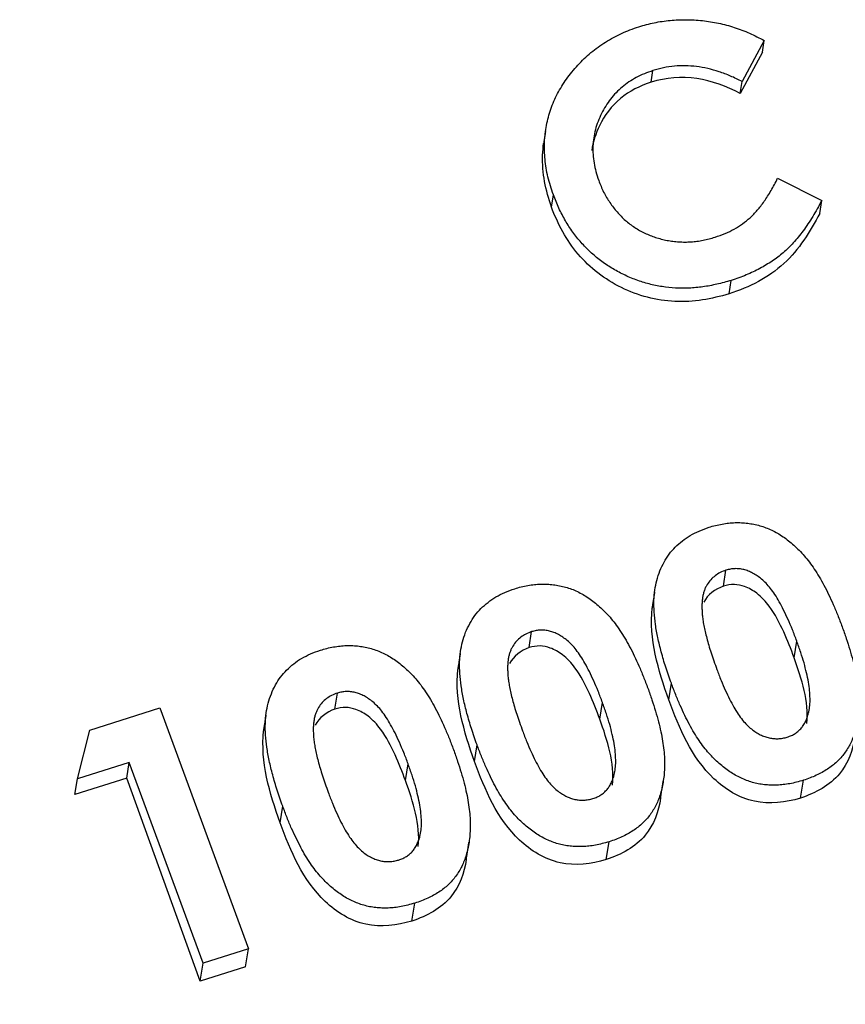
# Model space of a CAD drawing. Extents: x 2651 to 7771, y -1163 to 1075.
# Tile 19 of 256: x 3668 to 3678, y -523 to -511. Entities that reach past the tile are written whole.
import ezdxf

# ---------------------------------------------------------------- set-up
doc = ezdxf.new("R2010")
doc.units = 0
doc.header["$LTSCALE"] = 10
doc.layers.add('1', color=7, linetype='CONTINUOUS')

msp = doc.modelspace()

# ---------------------------------------------------------------- linework, layer by layer
at = {"layer": '1', "color": 7, "linetype": 'Continuous'}
for p, q in [((3676.804, -511.342), (3676.542, -511.826)), ((3676.783, -511.479), (3676.804, -511.342)), ((3676.783, -511.479), (3676.521, -511.966)), ((3675.465, -511.833), (3675.486, -511.697)), ((3676.521, -511.966), (3676.542, -511.826)), ((3676.963, -512.972), (3677.486, -513.234)), ((3674.283, -513.313), (3674.306, -513.168)), ((3677.462, -513.388), (3677.486, -513.234)), ((3676.388, -514.341), (3676.413, -514.181)), ((3676.322, -517.803), (3676.351, -517.615)), ((3674.02, -518.531), (3674.049, -518.342)), ((3677.159, -518.651), (3677.19, -518.454)), ((3675.673, -519.151), (3675.704, -518.954)), ((3671.718, -519.259), (3671.747, -519.07)), ((3674.857, -519.379), (3674.888, -519.181)), ((3668.814, -519.508), (3669.644, -519.245)), ((3669.644, -519.245), (3670.693, -522.1)), ((3668.668, -520.085), (3668.814, -519.508)), ((3673.371, -519.879), (3673.402, -519.682)), ((3669.282, -519.891), (3668.668, -520.085)), ((3669.252, -520.079), (3669.282, -519.891)), ((3670.156, -522.27), (3669.282, -519.891)), ((3672.555, -520.107), (3672.586, -519.909)), ((3669.252, -520.079), (3668.639, -520.273)), ((3668.639, -520.273), (3668.668, -520.085)), ((3670.123, -522.481), (3669.252, -520.079)), ((3677.235, -520.314), (3677.268, -520.102)), ((3671.069, -520.607), (3671.1, -520.409)), ((3674.933, -521.042), (3674.966, -520.83)), ((3672.631, -521.77), (3672.664, -521.558)), ((3670.693, -522.1), (3670.156, -522.27)), ((3670.66, -522.311), (3670.693, -522.1)), ((3670.123, -522.481), (3670.156, -522.27)), ((3670.66, -522.311), (3670.123, -522.481))]:
    msp.add_line(p, q, dxfattribs=at)
at = {"layer": '1', "color": 253, "linetype": 'Continuous'}
msp.add_ellipse((3675.677, -514.973), major_axis=(-23.59, 3.686), ratio=0.94591, start_param=0.483791, end_param=1.901209, dxfattribs=at)
at = {"layer": '1', "color": 7, "linetype": 'Continuous'}
for points, knots in [([(3675.319, -511.178), (3675.349, -511.168), (3675.409, -511.15), (3675.501, -511.129), (3675.594, -511.112), (3675.688, -511.102), (3675.783, -511.094), (3675.878, -511.093), (3675.975, -511.096), (3676.072, -511.104), (3676.168, -511.116), (3676.263, -511.135), (3676.358, -511.156), (3676.45, -511.184), (3676.541, -511.216), (3676.631, -511.253), (3676.719, -511.295), (3676.776, -511.326), (3676.804, -511.342)], [0, 0, 0, 0, 0.062276, 0.123904, 0.185067, 0.24684, 0.308435, 0.370241, 0.432587, 0.495925, 0.559351, 0.621943, 0.684393, 0.746986, 0.809441, 0.872508, 0.935769, 1, 1, 1, 1]), ([(3674.306, -513.168), (3674.294, -513.132), (3674.269, -513.062), (3674.242, -512.957), (3674.219, -512.852), (3674.207, -512.749), (3674.199, -512.646), (3674.2, -512.545), (3674.209, -512.445), (3674.224, -512.345), (3674.246, -512.248), (3674.276, -512.153), (3674.311, -512.059), (3674.355, -511.969), (3674.405, -511.881), (3674.462, -511.795), (3674.525, -511.712), (3674.596, -511.631), (3674.671, -511.555), (3674.751, -511.483), (3674.836, -511.417), (3674.924, -511.357), (3675.017, -511.304), (3675.113, -511.255), (3675.214, -511.213), (3675.284, -511.189), (3675.319, -511.178)], [0, 0, 0, 0, 0.044663, 0.088512, 0.130926, 0.172904, 0.214, 0.254985, 0.295291, 0.335772, 0.376181, 0.416178, 0.45635, 0.496512, 0.537041, 0.578119, 0.619725, 0.662422, 0.705299, 0.74743, 0.789433, 0.831267, 0.872825, 0.91487, 0.957027, 1, 1, 1, 1]), ([(3676.542, -511.826), (3676.497, -511.803), (3676.408, -511.76), (3676.272, -511.708), (3676.136, -511.671), (3676.003, -511.647), (3675.871, -511.638), (3675.74, -511.642), (3675.611, -511.661), (3675.528, -511.685), (3675.486, -511.697)], [0, 0, 0, 0, 0.139406, 0.272304, 0.399525, 0.522811, 0.642663, 0.761023, 0.879801, 1, 1, 1, 1]), ([(3675.486, -511.697), (3675.452, -511.708), (3675.384, -511.732), (3675.289, -511.777), (3675.201, -511.83), (3675.12, -511.89), (3675.048, -511.957), (3674.982, -512.033), (3674.924, -512.116), (3674.875, -512.205), (3674.834, -512.299), (3674.802, -512.395), (3674.783, -512.493), (3674.773, -512.591), (3674.774, -512.691), (3674.786, -512.792), (3674.809, -512.895), (3674.831, -512.962), (3674.843, -512.997)], [0, 0, 0, 0, 0.064715, 0.127707, 0.188882, 0.249158, 0.309661, 0.370225, 0.432332, 0.495782, 0.559304, 0.621861, 0.683322, 0.744523, 0.806088, 0.868994, 0.933419, 1, 1, 1, 1]), ([(3675.465, -511.833), (3675.332, -511.879), (3675.207, -511.938), (3674.994, -512.116), (3674.912, -512.226), (3674.807, -512.442), (3674.776, -512.541), (3674.761, -512.642)], [0, 0, 0, 0, 0.363018, 0.363018, 0.726035, 0.726035, 1, 1, 1, 1]), ([(3676.521, -511.966), (3676.357, -511.884), (3676.184, -511.817), (3675.825, -511.763), (3675.639, -511.783), (3675.465, -511.833)], [0, 0, 0, 0, 0.5, 0.5, 1, 1, 1, 1]), ([(3674.283, -513.313), (3674.214, -513.113), (3674.172, -512.91), (3674.181, -512.652), (3674.185, -512.605), (3674.191, -512.559)], [0, 0, 0, 0, 0.816119, 0.816119, 1, 1, 1, 1]), ([(3674.843, -512.997), (3674.852, -513.02), (3674.87, -513.067), (3674.901, -513.135), (3674.936, -513.199), (3674.975, -513.26), (3675.016, -513.317), (3675.06, -513.372), (3675.108, -513.423), (3675.159, -513.471), (3675.213, -513.514), (3675.269, -513.554), (3675.328, -513.59), (3675.388, -513.622), (3675.451, -513.649), (3675.517, -513.673), (3675.584, -513.692), (3675.653, -513.708), (3675.723, -513.719), (3675.794, -513.726), (3675.865, -513.728), (3675.937, -513.725), (3676.008, -513.719), (3676.08, -513.706), (3676.151, -513.691), (3676.198, -513.677), (3676.222, -513.67)], [0, 0, 0, 0, 0.045986, 0.090639, 0.134485, 0.177331, 0.219265, 0.260785, 0.302317, 0.343436, 0.384181, 0.424376, 0.464181, 0.504012, 0.543822, 0.583802, 0.624419, 0.665548, 0.706675, 0.747827, 0.788895, 0.830219, 0.871707, 0.913734, 0.956588, 1, 1, 1, 1]), ([(3676.222, -513.67), (3676.262, -513.656), (3676.34, -513.629), (3676.449, -513.575), (3676.549, -513.513), (3676.624, -513.452), (3676.681, -513.398), (3676.723, -513.351), (3676.764, -513.3), (3676.805, -513.244), (3676.846, -513.183), (3676.886, -513.117), (3676.926, -513.046), (3676.951, -512.997), (3676.963, -512.972)], [0, 0, 0, 0, 0.117048, 0.22997, 0.340704, 0.449355, 0.505557, 0.565303, 0.628205, 0.694729, 0.765019, 0.83958, 0.91775, 1, 1, 1, 1]), ([(3676.413, -514.181), (3676.356, -514.198), (3676.246, -514.229), (3676.079, -514.26), (3675.915, -514.276), (3675.753, -514.275), (3675.595, -514.258), (3675.439, -514.226), (3675.286, -514.178), (3675.138, -514.115), (3674.996, -514.038), (3674.864, -513.949), (3674.743, -513.847), (3674.633, -513.734), (3674.534, -513.61), (3674.446, -513.474), (3674.368, -513.326), (3674.327, -513.221), (3674.306, -513.168)], [0, 0, 0, 0, 0.067376, 0.131837, 0.194461, 0.255346, 0.315588, 0.375627, 0.436138, 0.497779, 0.55947, 0.620278, 0.680788, 0.741492, 0.803215, 0.866493, 0.93191, 1, 1, 1, 1]), ([(3677.486, -513.234), (3677.468, -513.267), (3677.433, -513.332), (3677.38, -513.425), (3677.323, -513.512), (3677.267, -513.593), (3677.21, -513.668), (3677.15, -513.736), (3677.091, -513.798), (3677.029, -513.854), (3676.966, -513.906), (3676.898, -513.954), (3676.827, -513.999), (3676.752, -514.042), (3676.673, -514.081), (3676.59, -514.118), (3676.503, -514.152), (3676.443, -514.171), (3676.413, -514.181)], [0, 0, 0, 0, 0.077783, 0.151816, 0.22254, 0.290278, 0.354641, 0.415798, 0.474709, 0.530426, 0.58558, 0.640906, 0.697901, 0.75542, 0.814521, 0.874462, 0.93667, 1, 1, 1, 1]), ([(3676.388, -514.341), (3676.179, -514.401), (3675.967, -514.442), (3675.526, -514.421), (3675.309, -514.364), (3674.916, -514.17), (3674.739, -514.034), (3674.46, -513.707), (3674.36, -513.513), (3674.283, -513.313)], [0, 0, 0, 0, 0.25, 0.25, 0.5, 0.5, 0.75, 0.75, 1, 1, 1, 1]), ([(3677.462, -513.388), (3677.347, -513.604), (3677.217, -513.816), (3676.857, -514.149), (3676.628, -514.263), (3676.388, -514.341)], [0, 0, 0, 0, 0.5, 0.5, 1, 1, 1, 1]), ([(3675.53, -517.736), (3675.542, -517.697), (3675.566, -517.623), (3675.616, -517.518), (3675.676, -517.423), (3675.749, -517.339), (3675.833, -517.265), (3675.928, -517.201), (3676.034, -517.147), (3676.111, -517.12), (3676.15, -517.106)], [0, 0, 0, 0, 0.132314, 0.2587, 0.380912, 0.500535, 0.620923, 0.742376, 0.868281, 1, 1, 1, 1]), ([(3676.15, -517.106), (3676.176, -517.098), (3676.227, -517.083), (3676.305, -517.067), (3676.382, -517.056), (3676.458, -517.05), (3676.534, -517.051), (3676.608, -517.057), (3676.681, -517.069), (3676.753, -517.087), (3676.824, -517.11), (3676.894, -517.139), (3676.962, -517.175), (3677.028, -517.217), (3677.093, -517.265), (3677.157, -517.319), (3677.22, -517.379), (3677.281, -517.445), (3677.341, -517.519), (3677.399, -517.602), (3677.457, -517.694), (3677.514, -517.794), (3677.569, -517.904), (3677.623, -518.022), (3677.677, -518.15), (3677.71, -518.238), (3677.727, -518.284)], [0, 0, 0, 0, 0.036635, 0.072034, 0.106626, 0.140306, 0.173619, 0.206426, 0.239067, 0.271883, 0.30484, 0.338529, 0.372616, 0.407548, 0.443719, 0.481312, 0.520113, 0.560913, 0.604025, 0.650075, 0.699572, 0.752363, 0.808789, 0.868954, 0.932675, 1, 1, 1, 1]), ([(3676.351, -517.615), (3676.328, -517.623), (3676.283, -517.64), (3676.222, -517.679), (3676.169, -517.726), (3676.134, -517.774), (3676.109, -517.817), (3676.095, -517.853), (3676.082, -517.893), (3676.074, -517.936), (3676.069, -517.982), (3676.065, -518.032), (3676.067, -518.086), (3676.07, -518.143), (3676.077, -518.204), (3676.089, -518.271), (3676.104, -518.344), (3676.124, -518.422), (3676.147, -518.506), (3676.175, -518.596), (3676.208, -518.691), (3676.231, -518.756), (3676.243, -518.789)], [0, 0, 0, 0, 0.053834, 0.105543, 0.158054, 0.211987, 0.240207, 0.269794, 0.301343, 0.334608, 0.370284, 0.408089, 0.448681, 0.492069, 0.538664, 0.590371, 0.646388, 0.707195, 0.772947, 0.843643, 0.919308, 1, 1, 1, 1]), ([(3677.19, -518.454), (3677.173, -518.409), (3677.141, -518.322), (3677.088, -518.2), (3677.037, -518.089), (3676.985, -517.991), (3676.933, -517.905), (3676.881, -517.832), (3676.829, -517.77), (3676.775, -517.72), (3676.722, -517.68), (3676.669, -517.649), (3676.616, -517.624), (3676.563, -517.606), (3676.509, -517.597), (3676.456, -517.595), (3676.403, -517.6), (3676.369, -517.61), (3676.351, -517.615)], [0, 0, 0, 0, 0.112115, 0.215802, 0.310203, 0.395993, 0.47341, 0.542778, 0.604548, 0.659357, 0.708764, 0.755356, 0.798687, 0.840017, 0.880203, 0.919733, 0.959049, 1, 1, 1, 1]), ([(3673.848, -517.834), (3673.874, -517.826), (3673.925, -517.811), (3674.003, -517.795), (3674.08, -517.784), (3674.156, -517.778), (3674.232, -517.779), (3674.306, -517.785), (3674.379, -517.797), (3674.451, -517.815), (3674.522, -517.837), (3674.592, -517.867), (3674.66, -517.903), (3674.726, -517.945), (3674.791, -517.993), (3674.855, -518.046), (3674.918, -518.107), (3674.979, -518.173), (3675.039, -518.247), (3675.097, -518.33), (3675.155, -518.422), (3675.212, -518.522), (3675.267, -518.631), (3675.321, -518.75), (3675.375, -518.878), (3675.408, -518.966), (3675.425, -519.012)], [0, 0, 0, 0, 0.036635, 0.072034, 0.106626, 0.140306, 0.173619, 0.206426, 0.239067, 0.271883, 0.30484, 0.338529, 0.372616, 0.407548, 0.443719, 0.481312, 0.520113, 0.560913, 0.604025, 0.650075, 0.699572, 0.752363, 0.808789, 0.868954, 0.932675, 1, 1, 1, 1]), ([(3675.704, -518.954), (3675.681, -518.89), (3675.637, -518.768), (3675.585, -518.587), (3675.543, -518.418), (3675.515, -518.26), (3675.499, -518.113), (3675.496, -517.977), (3675.505, -517.852), (3675.522, -517.773), (3675.53, -517.736)], [0, 0, 0, 0, 0.161071, 0.310789, 0.449904, 0.578376, 0.696617, 0.805987, 0.906562, 1, 1, 1, 1]), ([(3677.159, -518.651), (3677.121, -518.548), (3677.081, -518.446), (3677.035, -518.346), (3676.987, -518.241), (3676.933, -518.137), (3676.864, -518.042), (3676.822, -517.985), (3676.773, -517.931), (3676.716, -517.888), (3676.672, -517.855), (3676.623, -517.827), (3676.57, -517.808), (3676.532, -517.794), (3676.491, -517.786), (3676.451, -517.784), (3676.407, -517.783), (3676.364, -517.791), (3676.322, -517.803)], [0, 0, 0, 0, 0.254212, 0.254212, 0.254212, 0.522969, 0.522969, 0.522969, 0.68558, 0.68558, 0.68558, 0.810813, 0.810813, 0.810813, 0.901702, 0.901702, 0.901702, 1, 1, 1, 1]), ([(3673.229, -518.463), (3673.24, -518.425), (3673.264, -518.351), (3673.314, -518.246), (3673.374, -518.151), (3673.447, -518.067), (3673.531, -517.993), (3673.626, -517.929), (3673.732, -517.875), (3673.809, -517.848), (3673.848, -517.834)], [0, 0, 0, 0, 0.132314, 0.2587, 0.380912, 0.500535, 0.620923, 0.742376, 0.868281, 1, 1, 1, 1]), ([(3677.727, -518.284), (3677.744, -518.33), (3677.776, -518.42), (3677.818, -518.552), (3677.853, -518.678), (3677.882, -518.797), (3677.903, -518.909), (3677.918, -519.015), (3677.926, -519.115), (3677.926, -519.208), (3677.922, -519.295), (3677.912, -519.378), (3677.897, -519.456), (3677.879, -519.531), (3677.855, -519.6), (3677.827, -519.666), (3677.793, -519.726), (3677.756, -519.783), (3677.713, -519.836), (3677.665, -519.885), (3677.611, -519.93), (3677.554, -519.972), (3677.489, -520.01), (3677.421, -520.045), (3677.346, -520.076), (3677.295, -520.094), (3677.268, -520.102)], [0, 0, 0, 0, 0.068491, 0.133077, 0.193829, 0.251083, 0.304401, 0.354408, 0.401295, 0.444701, 0.485692, 0.524676, 0.562307, 0.597947, 0.632474, 0.665752, 0.697985, 0.729586, 0.760825, 0.792355, 0.824313, 0.857156, 0.890927, 0.92596, 0.962061, 1, 1, 1, 1]), ([(3674.049, -518.342), (3674.026, -518.351), (3673.981, -518.368), (3673.92, -518.406), (3673.867, -518.454), (3673.832, -518.502), (3673.807, -518.545), (3673.793, -518.581), (3673.78, -518.621), (3673.772, -518.664), (3673.767, -518.71), (3673.763, -518.76), (3673.765, -518.813), (3673.768, -518.871), (3673.775, -518.932), (3673.787, -518.999), (3673.802, -519.072), (3673.822, -519.15), (3673.845, -519.234), (3673.873, -519.323), (3673.906, -519.418), (3673.929, -519.484), (3673.941, -519.517)], [0, 0, 0, 0, 0.053834, 0.105543, 0.158054, 0.211987, 0.240207, 0.269794, 0.301343, 0.334608, 0.370284, 0.408089, 0.448681, 0.492069, 0.538664, 0.590371, 0.646388, 0.707195, 0.772947, 0.843643, 0.919308, 1, 1, 1, 1]), ([(3674.888, -519.181), (3674.871, -519.137), (3674.839, -519.05), (3674.786, -518.928), (3674.735, -518.817), (3674.683, -518.719), (3674.631, -518.633), (3674.579, -518.56), (3674.527, -518.498), (3674.473, -518.448), (3674.42, -518.408), (3674.367, -518.376), (3674.314, -518.352), (3674.261, -518.334), (3674.207, -518.325), (3674.154, -518.323), (3674.101, -518.328), (3674.067, -518.338), (3674.049, -518.342)], [0, 0, 0, 0, 0.112115, 0.215802, 0.310203, 0.395993, 0.47341, 0.542778, 0.604548, 0.659357, 0.708764, 0.755356, 0.798687, 0.840017, 0.880203, 0.919733, 0.959049, 1, 1, 1, 1]), ([(3671.546, -518.562), (3671.572, -518.554), (3671.623, -518.539), (3671.702, -518.523), (3671.778, -518.512), (3671.855, -518.506), (3671.93, -518.507), (3672.004, -518.513), (3672.077, -518.525), (3672.149, -518.542), (3672.22, -518.565), (3672.29, -518.595), (3672.358, -518.631), (3672.424, -518.673), (3672.489, -518.721), (3672.553, -518.774), (3672.616, -518.835), (3672.677, -518.901), (3672.737, -518.975), (3672.795, -519.058), (3672.853, -519.149), (3672.91, -519.25), (3672.965, -519.359), (3673.019, -519.478), (3673.073, -519.606), (3673.106, -519.694), (3673.123, -519.74)], [0, 0, 0, 0, 0.036635, 0.072034, 0.106626, 0.140306, 0.173619, 0.206426, 0.239067, 0.271883, 0.30484, 0.338529, 0.372616, 0.407548, 0.443719, 0.481312, 0.520113, 0.560913, 0.604025, 0.650075, 0.699572, 0.752363, 0.808789, 0.868954, 0.932675, 1, 1, 1, 1]), ([(3673.402, -519.682), (3673.379, -519.618), (3673.335, -519.496), (3673.283, -519.315), (3673.241, -519.146), (3673.213, -518.988), (3673.197, -518.841), (3673.194, -518.705), (3673.203, -518.58), (3673.22, -518.501), (3673.229, -518.463)], [0, 0, 0, 0, 0.161071, 0.310789, 0.449904, 0.578376, 0.696617, 0.805987, 0.906562, 1, 1, 1, 1]), ([(3674.857, -519.379), (3674.819, -519.276), (3674.779, -519.174), (3674.733, -519.074), (3674.685, -518.969), (3674.631, -518.865), (3674.562, -518.77), (3674.52, -518.713), (3674.471, -518.659), (3674.414, -518.616), (3674.37, -518.583), (3674.321, -518.555), (3674.268, -518.536), (3674.23, -518.522), (3674.189, -518.513), (3674.149, -518.512), (3674.105, -518.511), (3674.062, -518.519), (3674.02, -518.531)], [0, 0, 0, 0, 0.254212, 0.254212, 0.254212, 0.522969, 0.522969, 0.522969, 0.68558, 0.68558, 0.68558, 0.810813, 0.810813, 0.810813, 0.901702, 0.901702, 0.901702, 1, 1, 1, 1]), ([(3677.333, -519.291), (3677.337, -519.266), (3677.347, -519.214), (3677.348, -519.13), (3677.342, -519.038), (3677.329, -518.937), (3677.305, -518.828), (3677.276, -518.71), (3677.236, -518.584), (3677.206, -518.498), (3677.19, -518.454)], [0, 0, 0, 0, 0.088871, 0.186355, 0.294078, 0.412237, 0.541778, 0.682703, 0.835096, 1, 1, 1, 1]), ([(3670.927, -519.191), (3670.938, -519.153), (3670.962, -519.078), (3671.012, -518.974), (3671.072, -518.879), (3671.145, -518.795), (3671.229, -518.721), (3671.324, -518.656), (3671.43, -518.603), (3671.507, -518.576), (3671.546, -518.562)], [0, 0, 0, 0, 0.132314, 0.2587, 0.380912, 0.500535, 0.620923, 0.742376, 0.868281, 1, 1, 1, 1]), ([(3676.243, -518.789), (3676.259, -518.833), (3676.291, -518.916), (3676.341, -519.034), (3676.392, -519.139), (3676.442, -519.234), (3676.493, -519.316), (3676.544, -519.388), (3676.597, -519.447), (3676.65, -519.495), (3676.703, -519.533), (3676.756, -519.563), (3676.809, -519.586), (3676.863, -519.602), (3676.916, -519.61), (3676.97, -519.611), (3677.024, -519.605), (3677.06, -519.596), (3677.077, -519.591)], [0, 0, 0, 0, 0.110734, 0.212341, 0.305502, 0.389835, 0.46669, 0.535262, 0.596763, 0.651066, 0.701036, 0.74786, 0.791833, 0.834284, 0.875334, 0.916035, 0.957652, 1, 1, 1, 1]), ([(3677.268, -520.102), (3677.241, -520.111), (3677.188, -520.126), (3677.109, -520.144), (3677.031, -520.155), (3676.954, -520.161), (3676.879, -520.161), (3676.806, -520.156), (3676.734, -520.145), (3676.663, -520.128), (3676.595, -520.105), (3676.527, -520.076), (3676.46, -520.042), (3676.395, -520.001), (3676.331, -519.955), (3676.269, -519.903), (3676.207, -519.845), (3676.146, -519.782), (3676.088, -519.71), (3676.029, -519.63), (3675.972, -519.54), (3675.917, -519.44), (3675.862, -519.332), (3675.807, -519.214), (3675.754, -519.087), (3675.721, -518.999), (3675.704, -518.954)], [0, 0, 0, 0, 0.038217, 0.074867, 0.110158, 0.144454, 0.17808, 0.211171, 0.243687, 0.275872, 0.308376, 0.341263, 0.37515, 0.409655, 0.445157, 0.482073, 0.520576, 0.560554, 0.603108, 0.648689, 0.697948, 0.750768, 0.807309, 0.867656, 0.931861, 1, 1, 1, 1]), ([(3671.747, -519.07), (3671.724, -519.079), (3671.679, -519.096), (3671.618, -519.134), (3671.565, -519.182), (3671.53, -519.23), (3671.505, -519.273), (3671.491, -519.309), (3671.478, -519.348), (3671.47, -519.392), (3671.465, -519.438), (3671.461, -519.488), (3671.463, -519.541), (3671.466, -519.599), (3671.473, -519.66), (3671.485, -519.727), (3671.5, -519.8), (3671.52, -519.878), (3671.543, -519.962), (3671.571, -520.051), (3671.604, -520.146), (3671.627, -520.212), (3671.639, -520.245)], [0, 0, 0, 0, 0.053834, 0.105543, 0.158054, 0.211987, 0.240207, 0.269794, 0.301343, 0.334608, 0.370284, 0.408089, 0.448681, 0.492069, 0.538664, 0.590371, 0.646388, 0.707195, 0.772947, 0.843643, 0.919308, 1, 1, 1, 1]), ([(3672.586, -519.909), (3672.569, -519.864), (3672.537, -519.778), (3672.484, -519.656), (3672.433, -519.545), (3672.381, -519.447), (3672.329, -519.361), (3672.277, -519.287), (3672.225, -519.226), (3672.171, -519.176), (3672.118, -519.136), (3672.065, -519.104), (3672.012, -519.08), (3671.959, -519.062), (3671.905, -519.052), (3671.852, -519.051), (3671.799, -519.056), (3671.765, -519.066), (3671.747, -519.07)], [0, 0, 0, 0, 0.112115, 0.215802, 0.310203, 0.395993, 0.47341, 0.542778, 0.604548, 0.659357, 0.708764, 0.755356, 0.798687, 0.840017, 0.880203, 0.919733, 0.959049, 1, 1, 1, 1]), ([(3675.425, -519.012), (3675.442, -519.058), (3675.474, -519.148), (3675.516, -519.28), (3675.551, -519.406), (3675.58, -519.525), (3675.601, -519.637), (3675.616, -519.743), (3675.624, -519.843), (3675.624, -519.936), (3675.62, -520.023), (3675.61, -520.106), (3675.595, -520.184), (3675.577, -520.259), (3675.553, -520.328), (3675.525, -520.394), (3675.491, -520.454), (3675.454, -520.511), (3675.411, -520.564), (3675.363, -520.613), (3675.31, -520.658), (3675.252, -520.7), (3675.187, -520.738), (3675.119, -520.773), (3675.044, -520.804), (3674.993, -520.822), (3674.966, -520.83)], [0, 0, 0, 0, 0.068491, 0.133077, 0.193829, 0.251083, 0.304401, 0.354408, 0.401295, 0.444701, 0.485692, 0.524676, 0.562307, 0.597947, 0.632474, 0.665752, 0.697985, 0.729586, 0.760825, 0.792355, 0.824313, 0.857156, 0.890927, 0.92596, 0.962061, 1, 1, 1, 1]), ([(3671.1, -520.409), (3671.077, -520.346), (3671.033, -520.224), (3670.981, -520.043), (3670.939, -519.874), (3670.911, -519.716), (3670.895, -519.569), (3670.892, -519.433), (3670.901, -519.308), (3670.918, -519.229), (3670.927, -519.191)], [0, 0, 0, 0, 0.161071, 0.310789, 0.449904, 0.578376, 0.696617, 0.805987, 0.906562, 1, 1, 1, 1]), ([(3675.031, -520.019), (3675.035, -519.994), (3675.045, -519.942), (3675.046, -519.858), (3675.04, -519.766), (3675.027, -519.665), (3675.003, -519.556), (3674.974, -519.438), (3674.934, -519.312), (3674.904, -519.226), (3674.888, -519.181)], [0, 0, 0, 0, 0.088871, 0.186355, 0.294078, 0.412237, 0.541778, 0.682703, 0.835096, 1, 1, 1, 1]), ([(3677.235, -520.314), (3677.058, -520.367), (3676.869, -520.391), (3676.507, -520.312), (3676.341, -520.21), (3675.943, -519.831), (3675.797, -519.488), (3675.673, -519.151)], [0, 0, 0, 0, 0.25, 0.25, 0.5, 0.5, 1, 1, 1, 1]), ([(3672.555, -520.107), (3672.517, -520.004), (3672.477, -519.902), (3672.431, -519.802), (3672.383, -519.697), (3672.329, -519.592), (3672.26, -519.498), (3672.218, -519.441), (3672.169, -519.387), (3672.112, -519.344), (3672.068, -519.311), (3672.019, -519.283), (3671.966, -519.264), (3671.928, -519.25), (3671.887, -519.241), (3671.847, -519.24), (3671.803, -519.239), (3671.76, -519.247), (3671.718, -519.259)], [0, 0, 0, 0, 0.254212, 0.254212, 0.254212, 0.522969, 0.522969, 0.522969, 0.68558, 0.68558, 0.68558, 0.810813, 0.810813, 0.810813, 0.901702, 0.901702, 0.901702, 1, 1, 1, 1]), ([(3677.077, -519.591), (3677.094, -519.585), (3677.127, -519.574), (3677.171, -519.549), (3677.211, -519.519), (3677.245, -519.484), (3677.275, -519.443), (3677.3, -519.397), (3677.32, -519.346), (3677.328, -519.31), (3677.333, -519.291)], [0, 0, 0, 0, 0.124035, 0.242846, 0.360342, 0.479042, 0.599334, 0.725488, 0.858549, 1, 1, 1, 1]), ([(3673.941, -519.517), (3673.957, -519.561), (3673.989, -519.644), (3674.039, -519.762), (3674.09, -519.867), (3674.14, -519.962), (3674.192, -520.044), (3674.243, -520.116), (3674.295, -520.175), (3674.348, -520.223), (3674.401, -520.261), (3674.454, -520.291), (3674.507, -520.314), (3674.561, -520.33), (3674.614, -520.338), (3674.668, -520.339), (3674.722, -520.333), (3674.758, -520.324), (3674.775, -520.319)], [0, 0, 0, 0, 0.110734, 0.212341, 0.305502, 0.389835, 0.46669, 0.535262, 0.596763, 0.651066, 0.701036, 0.74786, 0.791833, 0.834284, 0.875334, 0.916035, 0.957652, 1, 1, 1, 1]), ([(3674.966, -520.83), (3674.939, -520.838), (3674.886, -520.854), (3674.807, -520.872), (3674.729, -520.883), (3674.652, -520.889), (3674.577, -520.889), (3674.504, -520.884), (3674.432, -520.873), (3674.361, -520.856), (3674.293, -520.833), (3674.225, -520.804), (3674.158, -520.77), (3674.093, -520.729), (3674.029, -520.683), (3673.967, -520.631), (3673.905, -520.573), (3673.844, -520.51), (3673.786, -520.438), (3673.727, -520.357), (3673.67, -520.268), (3673.615, -520.168), (3673.56, -520.06), (3673.505, -519.942), (3673.452, -519.815), (3673.419, -519.727), (3673.402, -519.682)], [0, 0, 0, 0, 0.038217, 0.074867, 0.110158, 0.144454, 0.17808, 0.211171, 0.243687, 0.275872, 0.308376, 0.341263, 0.37515, 0.409655, 0.445157, 0.482073, 0.520576, 0.560554, 0.603108, 0.648689, 0.697948, 0.750768, 0.807309, 0.867656, 0.931861, 1, 1, 1, 1]), ([(3677.879, -519.585), (3677.854, -519.744), (3677.799, -519.901), (3677.582, -520.164), (3677.413, -520.254), (3677.235, -520.314)], [0, 0, 0, 0, 0.472678, 0.472678, 1, 1, 1, 1]), ([(3673.123, -519.74), (3673.14, -519.786), (3673.172, -519.876), (3673.214, -520.008), (3673.249, -520.134), (3673.278, -520.253), (3673.299, -520.365), (3673.314, -520.471), (3673.322, -520.571), (3673.322, -520.664), (3673.318, -520.751), (3673.308, -520.834), (3673.293, -520.912), (3673.275, -520.987), (3673.251, -521.056), (3673.223, -521.122), (3673.189, -521.182), (3673.152, -521.239), (3673.109, -521.292), (3673.061, -521.341), (3673.008, -521.386), (3672.95, -521.428), (3672.885, -521.466), (3672.817, -521.501), (3672.743, -521.532), (3672.691, -521.549), (3672.664, -521.558)], [0, 0, 0, 0, 0.068491, 0.133077, 0.193829, 0.251083, 0.304401, 0.354408, 0.401295, 0.444701, 0.485692, 0.524676, 0.562307, 0.597947, 0.632474, 0.665752, 0.697985, 0.729586, 0.760825, 0.792355, 0.824313, 0.857156, 0.890927, 0.92596, 0.962061, 1, 1, 1, 1]), ([(3672.729, -520.747), (3672.733, -520.722), (3672.743, -520.67), (3672.745, -520.586), (3672.738, -520.494), (3672.725, -520.393), (3672.701, -520.284), (3672.672, -520.166), (3672.632, -520.04), (3672.602, -519.954), (3672.586, -519.909)], [0, 0, 0, 0, 0.088871, 0.186355, 0.294078, 0.412237, 0.541778, 0.682703, 0.835096, 1, 1, 1, 1]), ([(3674.933, -521.042), (3674.756, -521.094), (3674.567, -521.119), (3674.205, -521.04), (3674.039, -520.937), (3673.641, -520.559), (3673.495, -520.216), (3673.371, -519.879)], [0, 0, 0, 0, 0.25, 0.25, 0.5, 0.5, 1, 1, 1, 1]), ([(3674.775, -520.319), (3674.792, -520.313), (3674.825, -520.302), (3674.869, -520.277), (3674.909, -520.247), (3674.943, -520.212), (3674.973, -520.171), (3674.998, -520.125), (3675.018, -520.074), (3675.027, -520.038), (3675.031, -520.019)], [0, 0, 0, 0, 0.124035, 0.242846, 0.360342, 0.479042, 0.599334, 0.725488, 0.858549, 1, 1, 1, 1]), ([(3671.639, -520.245), (3671.655, -520.289), (3671.687, -520.372), (3671.737, -520.49), (3671.788, -520.595), (3671.838, -520.69), (3671.89, -520.772), (3671.941, -520.844), (3671.993, -520.903), (3672.046, -520.951), (3672.099, -520.989), (3672.152, -521.018), (3672.205, -521.042), (3672.259, -521.058), (3672.312, -521.066), (3672.366, -521.067), (3672.421, -521.061), (3672.456, -521.052), (3672.473, -521.047)], [0, 0, 0, 0, 0.110734, 0.212341, 0.305502, 0.389835, 0.46669, 0.535262, 0.596763, 0.651066, 0.701036, 0.74786, 0.791833, 0.834284, 0.875334, 0.916035, 0.957652, 1, 1, 1, 1]), ([(3675.577, -520.313), (3675.552, -520.472), (3675.497, -520.629), (3675.28, -520.892), (3675.111, -520.982), (3674.933, -521.042)], [0, 0, 0, 0, 0.472678, 0.472678, 1, 1, 1, 1]), ([(3672.664, -521.558), (3672.637, -521.566), (3672.584, -521.582), (3672.505, -521.6), (3672.427, -521.611), (3672.35, -521.617), (3672.275, -521.617), (3672.202, -521.612), (3672.13, -521.601), (3672.059, -521.584), (3671.991, -521.561), (3671.923, -521.532), (3671.856, -521.498), (3671.791, -521.457), (3671.727, -521.411), (3671.665, -521.359), (3671.603, -521.301), (3671.543, -521.238), (3671.484, -521.166), (3671.425, -521.085), (3671.368, -520.995), (3671.313, -520.896), (3671.258, -520.788), (3671.203, -520.67), (3671.15, -520.543), (3671.117, -520.455), (3671.1, -520.409)], [0, 0, 0, 0, 0.038217, 0.074867, 0.110158, 0.144454, 0.17808, 0.211171, 0.243687, 0.275872, 0.308376, 0.341263, 0.37515, 0.409655, 0.445157, 0.482073, 0.520576, 0.560554, 0.603108, 0.648689, 0.697948, 0.750768, 0.807309, 0.867656, 0.931861, 1, 1, 1, 1]), ([(3672.631, -521.77), (3672.454, -521.822), (3672.265, -521.847), (3671.903, -521.768), (3671.737, -521.665), (3671.339, -521.287), (3671.193, -520.944), (3671.069, -520.607)], [0, 0, 0, 0, 0.25, 0.25, 0.5, 0.5, 1, 1, 1, 1]), ([(3672.473, -521.047), (3672.49, -521.041), (3672.523, -521.03), (3672.567, -521.005), (3672.607, -520.975), (3672.642, -520.94), (3672.671, -520.899), (3672.696, -520.853), (3672.716, -520.802), (3672.725, -520.766), (3672.729, -520.747)], [0, 0, 0, 0, 0.124035, 0.242846, 0.360342, 0.479042, 0.599334, 0.725488, 0.858549, 1, 1, 1, 1]), ([(3673.275, -521.041), (3673.25, -521.2), (3673.195, -521.357), (3672.978, -521.62), (3672.809, -521.71), (3672.631, -521.77)], [0, 0, 0, 0, 0.472678, 0.472678, 1, 1, 1, 1])]:
    msp.add_open_spline(points, degree=3, knots=knots, dxfattribs=at)
for points, degree in [([(3674.213, -512.418), (3674.202, -512.492), (3674.19, -512.565)], 2), ([(3676.322, -517.803), (3676.223, -517.839), (3676.135, -517.904), (3676.087, -517.993)], 3), ([(3675.505, -517.873), (3675.474, -518.072)], 1), ([(3675.673, -519.151), (3675.548, -518.798), (3675.438, -518.426), (3675.478, -518.061)], 3), ([(3673.203, -518.601), (3673.172, -518.8)], 1), ([(3674.02, -518.531), (3673.921, -518.567), (3673.833, -518.632), (3673.785, -518.721)], 3), ([(3677.31, -519.432), (3677.336, -519.168), (3677.248, -518.905), (3677.159, -518.651)], 3), ([(3673.371, -519.879), (3673.246, -519.526), (3673.136, -519.154), (3673.176, -518.789)], 3), ([(3670.901, -519.329), (3670.87, -519.528)], 1), ([(3671.718, -519.259), (3671.619, -519.295), (3671.531, -519.36), (3671.483, -519.449)], 3), ([(3675.008, -520.16), (3675.034, -519.896), (3674.946, -519.633), (3674.857, -519.379)], 3), ([(3671.069, -520.607), (3670.944, -520.254), (3670.834, -519.882), (3670.874, -519.517)], 3), ([(3672.706, -520.887), (3672.732, -520.624), (3672.644, -520.36), (3672.555, -520.107)], 3), ([(3675.576, -520.318), (3675.592, -520.212), (3675.609, -520.106)], 2), ([(3673.274, -521.046), (3673.29, -520.94), (3673.307, -520.834)], 2)]:
    msp.add_open_spline(points, degree=degree, dxfattribs=at)

doc.saveas('drawing.dxf')
